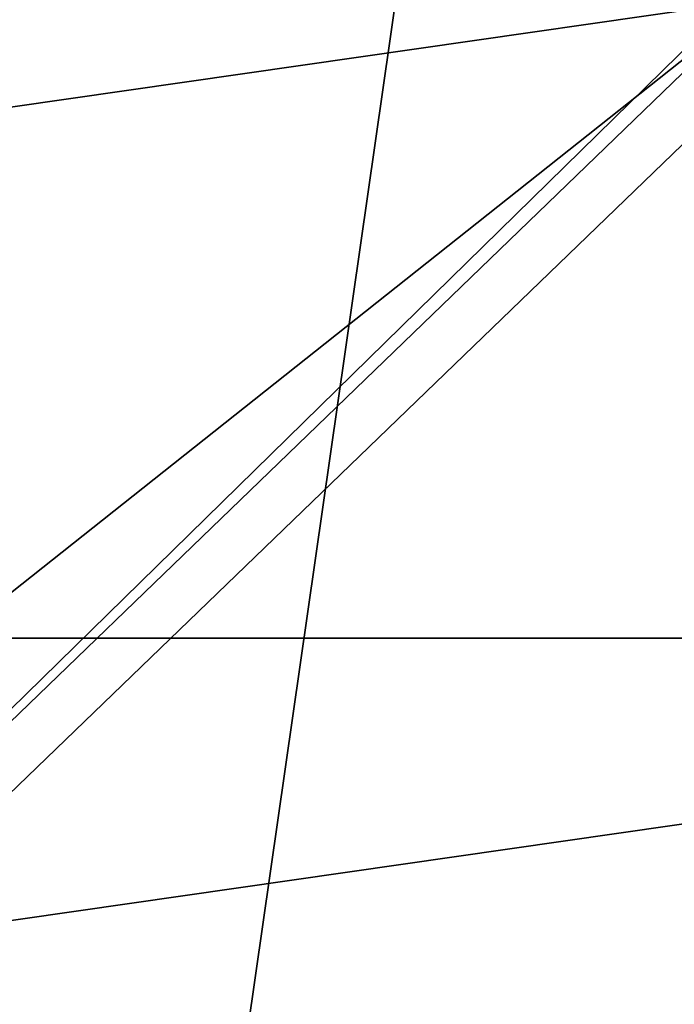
# Model space of a CAD drawing. Header units: millimetres. Extents: x -34.6 to 34.6, y -25 to 51.
# Tile 21 of 32: x 10.6 to 18.5, y 6.7 to 18.6. Entities that reach past the tile are written whole.
import ezdxf

# ---------------------------------------------------------------- set-up
doc = ezdxf.new("R2010")
doc.units = ezdxf.units.MM
doc.header["$LTSCALE"] = 65.185185
for name, color, linetype in [('129', 7, 'CONTINUOUS'), ('30', 7, 'CONTINUOUS'), ('31', 7, 'CONTINUOUS'), ('96', 7, 'CONTINUOUS'), ('97', 7, 'CONTINUOUS')]:
    doc.layers.add(name, color=color, linetype=linetype)

msp = doc.modelspace()

# ---------------------------------------------------------------- linework, layer by layer
at = {"layer": '129', "color": 7, "linetype": 'CONTINUOUS'}
for points in [[(-23.3, 22.5, 72.991), (-23.3, -22.5, 72.991), (23.3, 22.5, 72.991), (-23.3, 22.5, 72.991)], [(23.3, 22.5, 72.991), (-23.3, -22.5, 72.991), (23.3, -22.5, 72.991), (23.3, 22.5, 72.991)]]:
    msp.add_3dface(points, dxfattribs=at)
at = {"layer": '30', "color": 7, "linetype": 'CONTINUOUS'}
for points in [[(18.922, 45.444, -103.1), (9.861, -17.582, -103.1), (9.861, 49.582, -103.1), (18.922, 45.444, -103.1)], [(18.922, -13.444, -103.1), (9.861, -17.582, -103.1), (18.922, 45.444, -103.1), (18.922, -13.444, -103.1)]]:
    msp.add_3dface(points, dxfattribs=at)
at = {"layer": '31', "color": 7, "linetype": 'CONTINUOUS'}
for points in [[(-34.149, 20.91, -88.1), (-34.149, 11.09, -88.1), (34.149, 20.91, -88.1), (-34.149, 20.91, -88.1)], [(34.149, 20.91, -88.1), (-34.149, 11.09, -88.1), (34.149, 11.09, -88.1), (34.149, 20.91, -88.1)], [(-34.149, 11.09, -88.1), (-31.382, 1.668, -88.1), (34.149, 11.09, -88.1), (-34.149, 11.09, -88.1)], [(34.149, 11.09, -88.1), (-31.382, 1.668, -88.1), (31.382, 1.668, -88.1), (34.149, 11.09, -88.1)]]:
    msp.add_3dface(points, dxfattribs=at)
at = {"layer": '96', "linetype": 'CONTINUOUS'}
for points in [[(24.5, 22.793, -33.1), (-24.5, -24.5, -33.1), (4.6, 7, -33.1), (24.5, 22.793, -33.1)], [(24.5, -24.5, -33.1), (-24.5, -24.5, -33.1), (24.5, 22.793, -33.1), (24.5, -24.5, -33.1)], [(4.6, 22.793, -33.1), (24.5, 22.793, -33.1), (4.6, 7, -33.1), (4.6, 22.793, -33.1)]]:
    msp.add_3dface(points, dxfattribs=at)
at = {"layer": '97', "linetype": 'CONTINUOUS'}
for points in [[(25, -24.5, 72.9), (25, 24.5, 72.9), (-25, -24.5, 72.9), (25, -24.5, 72.9)], [(-25, -24.5, 72.9), (25, 24.5, 72.9), (-25, 24.5, 72.9), (-25, -24.5, 72.9)]]:
    msp.add_3dface(points, dxfattribs=at)

doc.saveas('drawing.dxf')
